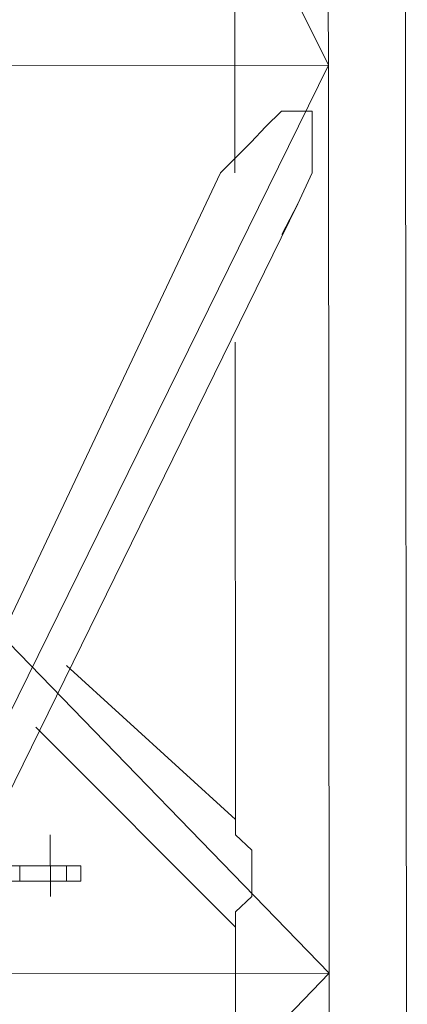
# Model space of a CAD drawing. Header units: inches. Extents: x -5850 to 5646, y 8947 to 13007.
# Tile 95 of 256: x -4142 to -4131, y 10562 to 10589. Entities that reach past the tile are written whole.
import ezdxf

# ---------------------------------------------------------------- set-up
doc = ezdxf.new("R2010")
doc.units = ezdxf.units.IN
doc.header["$MEASUREMENT"] = 0
doc.layers.add('at_Entity', color=7, linetype='Continuous')

msp = doc.modelspace()

# ---------------------------------------------------------------- linework, layer by layer
at = {"layer": 'at_Entity', "color": 7, "lineweight": 20}
for p, q in [((-4145.463, 10612.573), (-4133.173, 10587.663)), ((-4133.173, 10587.663), (-4133.195, 10612.584)), ((-4131.054, 10587.665), (-4131.076, 10612.586)), ((-4135.741, 10590.616), (-4135.738, 10587.66)), ((-4133.173, 10587.663), (-4157.263, 10587.641)), ((-4157.263, 10587.641), (-4133.151, 10562.742)), ((-4133.173, 10587.663), (-4145.419, 10562.731)), ((-4135.738, 10587.66), (-4135.735, 10584.705)), ((-4133.128, 10537.821), (-4133.173, 10587.663)), ((-4131.009, 10537.823), (-4131.054, 10587.665)), ((-4134.454, 10586.396), (-4134.9, 10585.971)), ((-4133.618, 10586.396), (-4134.454, 10586.396)), ((-4133.616, 10584.707), (-4133.618, 10586.396)), ((-4134.9, 10585.971), (-4135.29, 10585.547)), ((-4135.29, 10585.547), (-4136.126, 10584.704)), ((-4142.916, 10570.334), (-4136.126, 10584.704)), ((-4134.006, 10583.859), (-4133.616, 10584.707)), ((-4142.912, 10565.688), (-4134.006, 10583.859)), ((-4134.451, 10583.016), (-4134.006, 10583.859)), ((-4135.731, 10580.06), (-4135.72, 10566.961)), ((-4140.352, 10571.183), (-4135.72, 10566.961)), ((-4141.187, 10569.493), (-4135.717, 10564.005)), ((-4135.72, 10566.961), (-4135.719, 10566.542)), ((-4135.719, 10566.542), (-4135.273, 10566.119)), ((-4135.273, 10566.119), (-4135.272, 10564.853)), ((-4142.02, 10565.689), (-4140.347, 10565.691)), ((-4141.629, 10565.266), (-4141.629, 10565.69)), ((-4139.956, 10565.691), (-4140.347, 10565.691)), ((-4140.347, 10565.691), (-4140.346, 10565.267)), ((-4139.956, 10565.267), (-4139.956, 10565.691)), ((-4140.346, 10565.267), (-4142.019, 10565.265)), ((-4140.346, 10565.267), (-4139.956, 10565.267)), ((-4135.272, 10564.853), (-4135.717, 10564.429)), ((-4135.717, 10564.429), (-4135.717, 10564.005)), ((-4135.717, 10564.005), (-4135.715, 10561.473)), ((-4157.241, 10562.72), (-4133.151, 10562.742)), ((-4133.151, 10562.742), (-4157.218, 10537.799))]:
    msp.add_line(p, q, dxfattribs=at)
at = {"layer": 'at_Entity', "color": 3, "lineweight": 20}
msp.add_line((-4140.794, 10566.538), (-4140.792, 10564.848), dxfattribs=at)

doc.saveas('drawing.dxf')
